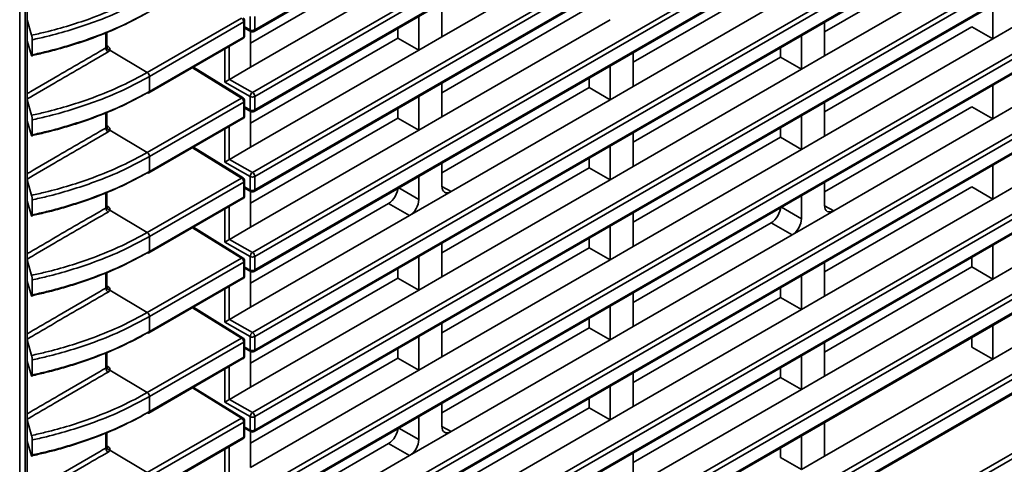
# Model space of a CAD drawing. Header units: millimetres. Extents: x 0 to 1118, y 0 to 864.
# Tile 17 of 250: x 195 to 213, y 144 to 152. Entities that reach past the tile are written whole.
import ezdxf

# ---------------------------------------------------------------- set-up
doc = ezdxf.new("R2010")
doc.units = ezdxf.units.MM

msp = doc.modelspace()

# ---------------------------------------------------------------- linework, layer by layer
at = {"color": 7, "linetype": 'Continuous', "lineweight": 35}
for p, q in [((199.099, 151.952), (287.277, 202.856)), ((199.112, 151.981), (287.29, 202.885)), ((199.068, 150.784), (287.246, 201.688)), ((287.29, 201.611), (199.112, 150.708)), ((199.099, 150.421), (287.277, 201.325)), ((199.112, 150.45), (287.29, 201.354)), ((199.068, 149.253), (287.246, 200.157)), ((287.29, 200.08), (199.112, 149.177)), ((199.112, 148.919), (287.29, 199.823)), ((199.099, 148.89), (287.277, 199.794)), ((199.068, 147.722), (287.246, 198.626)), ((287.29, 198.549), (199.112, 147.646)), ((199.099, 147.359), (287.277, 198.263)), ((199.112, 147.388), (287.29, 198.292)), ((199.068, 146.191), (287.246, 197.095)), ((287.29, 197.018), (199.112, 146.115)), ((199.099, 145.828), (287.277, 196.732)), ((199.112, 145.857), (287.29, 196.761)), ((199.068, 144.66), (287.246, 195.564)), ((287.29, 195.487), (199.112, 144.583)), ((199.099, 144.297), (287.277, 195.201)), ((199.112, 144.326), (287.29, 195.23)), ((199.068, 143.129), (287.246, 194.033)), ((287.29, 193.956), (199.112, 143.052)), ((199.099, 142.766), (287.277, 193.67)), ((199.112, 142.795), (287.29, 193.699)), ((199.068, 141.598), (287.246, 192.502)), ((287.29, 192.425), (199.112, 141.521)), ((199.099, 141.235), (287.277, 192.139)), ((199.112, 141.264), (287.29, 192.168)), ((199.068, 140.067), (287.246, 190.971)), ((287.29, 190.894), (199.112, 139.99)), ((199.099, 139.704), (287.277, 190.608)), ((199.112, 139.733), (287.29, 190.637)), ((199.068, 138.536), (287.246, 189.44)), ((287.29, 189.363), (199.112, 138.459)), ((199.099, 138.173), (287.277, 189.077)), ((199.112, 138.202), (287.29, 189.106)), ((197.057, 134.327), (288.492, 187.112)), ((288.534, 187.034), (197.1, 134.251)), ((194.617, 178.454), (194.617, 132.779)), ((194.723, 133.081), (194.723, 178.203)), ((194.757, 133.129), (194.757, 178.251)), ((202.736, 139.122), (239.711, 160.467)), ((239.754, 160.391), (202.78, 139.046)), ((202.767, 138.759), (239.742, 160.104)), ((202.78, 138.788), (239.754, 160.133)), ((202.693, 151.85), (205.91, 153.707)), ((212.829, 153.57), (210.011, 151.943)), ((210.011, 151.482), (213.228, 153.339)), ((201.674, 153.254), (199.033, 151.73)), ((199.033, 151.269), (202.074, 153.024)), ((208.993, 152.886), (206.352, 151.362)), ((206.352, 150.9), (209.392, 152.656)), ((202.693, 151.85), (202.693, 152.496)), ((205.51, 152.407), (202.693, 150.78)), ((213.228, 151.808), (213.228, 152.454)), ((194.757, 152.176), (194.845, 151.878)), ((197.057, 151.168), (198.858, 152.208)), ((199.024, 151.98), (199.024, 152.238)), ((199.112, 152.239), (199.112, 151.981)), ((202.251, 151.595), (202.251, 152.24)), ((202.693, 150.319), (205.91, 152.176)), ((198.901, 152.132), (197.1, 151.092)), ((198.901, 151.844), (198.901, 152.132)), ((198.92, 151.87), (198.92, 152.157)), ((198.92, 152.038), (199.024, 151.98)), ((198.92, 152.016), (199.038, 151.951)), ((201.851, 151.825), (201.851, 152.01)), ((210.011, 151.482), (210.011, 152.127)), ((212.829, 152.039), (210.011, 150.412)), ((213.228, 151.808), (212.829, 152.039)), ((213.67, 152.063), (213.228, 151.808)), ((194.856, 151.504), (194.856, 151.792)), ((196.264, 151.635), (196.264, 151.93)), ((196.283, 151.661), (196.283, 151.937)), ((197.087, 150.776), (198.888, 151.816)), ((197.1, 150.804), (198.901, 151.844)), ((199.033, 151.269), (199.033, 151.954)), ((201.851, 151.825), (199.033, 150.199)), ((202.251, 151.595), (201.851, 151.825)), ((202.693, 151.85), (202.251, 151.595)), ((209.569, 151.227), (209.569, 151.872)), ((210.011, 149.951), (213.228, 151.808)), ((194.845, 151.489), (194.757, 151.77)), ((196.283, 151.678), (196.309, 151.661)), ((198.539, 150.983), (198.539, 151.614)), ((198.626, 151.664), (198.626, 151.034)), ((209.17, 151.457), (209.17, 151.642)), ((196.342, 151.595), (197.057, 151.168)), ((199.033, 149.738), (202.251, 151.595)), ((206.352, 150.9), (206.352, 151.546)), ((209.17, 151.457), (206.352, 149.831)), ((209.569, 151.227), (209.17, 151.457)), ((210.011, 151.482), (209.569, 151.227)), ((198.858, 150.677), (197.92, 151.257)), ((198.89, 150.679), (197.939, 151.268)), ((198.627, 151.034), (199.033, 151.269)), ((205.91, 150.645), (205.91, 151.291)), ((206.352, 149.369), (209.569, 151.227)), ((197.1, 151.092), (197.1, 150.804)), ((205.51, 150.876), (205.51, 151.06)), ((199.024, 150.707), (198.539, 150.983)), ((198.627, 151.034), (199.068, 150.784)), ((202.693, 150.319), (202.693, 150.965)), ((205.51, 150.876), (202.693, 149.249)), ((205.91, 150.645), (205.51, 150.876)), ((206.352, 150.9), (205.91, 150.645)), ((213.228, 150.277), (213.228, 150.923)), ((197.057, 149.637), (198.858, 150.677)), ((199.024, 150.449), (199.024, 150.707)), ((199.112, 150.708), (199.112, 150.45)), ((202.251, 150.064), (202.251, 150.709)), ((194.757, 150.645), (194.845, 150.347)), ((198.901, 150.601), (197.1, 149.561)), ((198.901, 150.313), (198.901, 150.601)), ((198.92, 150.339), (198.92, 150.626)), ((198.92, 150.507), (199.024, 150.449)), ((198.92, 150.485), (199.038, 150.42)), ((201.851, 150.294), (201.851, 150.479)), ((202.869, 148.89), (205.91, 150.645)), ((210.011, 149.951), (210.011, 150.596)), ((212.829, 150.508), (210.011, 148.881)), ((213.228, 150.277), (212.829, 150.508)), ((213.67, 150.532), (213.228, 150.277)), ((196.264, 150.104), (196.264, 150.399)), ((196.283, 150.13), (196.283, 150.406)), ((197.087, 149.245), (198.888, 150.285)), ((197.1, 149.273), (198.901, 150.313)), ((199.033, 149.738), (199.033, 150.423)), ((201.851, 150.294), (199.033, 148.668)), ((202.251, 150.064), (201.851, 150.294)), ((202.693, 150.319), (202.251, 150.064)), ((209.569, 149.696), (209.569, 150.341)), ((194.845, 149.958), (194.757, 150.239)), ((194.856, 149.973), (194.856, 150.261)), ((196.283, 150.147), (196.309, 150.13)), ((198.626, 150.133), (198.626, 149.503)), ((209.17, 149.926), (209.17, 150.111)), ((210.188, 148.522), (213.228, 150.277)), ((196.342, 150.064), (197.057, 149.637)), ((198.539, 149.452), (198.539, 150.083)), ((199.033, 148.207), (202.251, 150.064)), ((206.352, 149.369), (206.352, 150.015)), ((209.17, 149.926), (206.352, 148.3)), ((209.569, 149.696), (209.17, 149.926)), ((210.011, 149.951), (209.569, 149.696)), ((198.858, 149.146), (197.92, 149.726)), ((198.89, 149.148), (197.939, 149.736)), ((198.627, 149.503), (199.033, 149.738)), ((205.91, 149.114), (205.91, 149.76)), ((197.1, 149.561), (197.1, 149.273)), ((205.51, 149.345), (205.51, 149.529)), ((206.352, 147.838), (209.569, 149.696)), ((199.024, 149.176), (198.539, 149.452)), ((198.627, 149.503), (199.068, 149.253)), ((202.693, 148.992), (202.693, 149.434)), ((205.51, 149.345), (202.693, 147.718)), ((205.91, 149.114), (205.51, 149.345)), ((206.352, 149.369), (205.91, 149.114)), ((213.228, 148.746), (213.228, 149.392)), ((199.024, 148.918), (199.024, 149.176)), ((199.112, 149.177), (199.112, 148.919)), ((202.251, 148.737), (202.251, 149.178)), ((194.757, 149.114), (194.845, 148.816)), ((197.057, 148.106), (198.858, 149.146)), ((198.901, 149.07), (197.1, 148.03)), ((198.901, 148.782), (198.901, 149.07)), ((198.92, 148.808), (198.92, 149.095)), ((198.92, 148.976), (199.024, 148.918)), ((202.693, 147.257), (205.91, 149.114)), ((202.693, 148.985), (202.869, 148.89)), ((210.011, 148.624), (210.011, 149.065)), ((212.829, 148.977), (210.011, 147.35)), ((213.228, 148.746), (212.829, 148.977)), ((213.67, 149.001), (213.228, 148.746)), ((196.264, 148.573), (196.264, 148.868)), ((196.283, 148.599), (196.283, 148.875)), ((197.1, 147.742), (198.901, 148.782)), ((198.92, 148.954), (199.038, 148.889)), ((199.033, 148.207), (199.033, 148.892)), ((201.868, 148.958), (202.251, 148.737)), ((202.869, 148.89), (202.074, 148.431)), ((209.569, 148.369), (209.569, 148.81)), ((194.845, 148.427), (194.757, 148.708)), ((194.856, 148.442), (194.856, 148.73)), ((196.283, 148.616), (196.309, 148.599)), ((197.087, 147.714), (198.888, 148.754)), ((198.626, 148.602), (198.626, 147.972)), ((201.674, 148.661), (199.033, 147.137)), ((202.074, 148.431), (201.674, 148.661)), ((209.187, 148.59), (209.569, 148.369)), ((210.011, 146.889), (213.228, 148.746)), ((210.011, 148.617), (210.188, 148.522)), ((196.342, 148.533), (197.057, 148.106)), ((198.539, 147.921), (198.539, 148.552)), ((199.033, 146.676), (202.074, 148.431)), ((206.352, 147.838), (206.352, 148.484)), ((210.188, 148.522), (209.392, 148.063)), ((205.91, 147.583), (205.91, 148.229)), ((208.993, 148.293), (206.352, 146.769)), ((209.392, 148.063), (208.993, 148.293)), ((197.1, 148.03), (197.1, 147.742)), ((198.858, 147.615), (197.92, 148.195)), ((198.89, 147.617), (197.939, 148.205)), ((198.627, 147.972), (199.033, 148.207)), ((206.352, 146.307), (209.392, 148.063)), ((199.024, 147.645), (198.539, 147.921)), ((198.627, 147.972), (199.068, 147.722)), ((202.693, 147.257), (202.693, 147.903)), ((205.51, 147.814), (205.51, 147.998)), ((206.352, 147.838), (205.91, 147.583)), ((213.228, 147.215), (213.228, 147.861)), ((199.112, 147.646), (199.112, 147.388)), ((202.251, 147.002), (202.251, 147.647)), ((205.51, 147.814), (202.693, 146.187)), ((205.91, 147.583), (205.51, 147.814)), ((194.757, 147.583), (194.845, 147.285)), ((197.057, 146.575), (198.858, 147.615)), ((198.901, 147.539), (197.1, 146.499)), ((198.901, 147.251), (198.901, 147.539)), ((198.92, 147.277), (198.92, 147.564)), ((199.024, 147.387), (199.024, 147.645)), ((202.693, 145.726), (205.91, 147.583)), ((210.011, 146.889), (210.011, 147.534)), ((212.829, 147.446), (212.829, 147.63)), ((213.67, 147.47), (213.228, 147.215)), ((196.264, 147.042), (196.264, 147.337)), ((196.283, 147.068), (196.283, 147.344)), ((198.92, 147.445), (199.024, 147.387)), ((198.92, 147.423), (199.038, 147.358)), ((199.033, 146.676), (199.033, 147.361)), ((201.851, 147.232), (201.851, 147.417)), ((209.569, 146.634), (209.569, 147.279)), ((212.829, 147.446), (210.011, 145.819)), ((213.228, 147.215), (212.829, 147.446)), ((194.845, 146.896), (194.757, 147.177)), ((194.856, 146.911), (194.856, 147.199)), ((196.283, 147.085), (196.309, 147.068)), ((197.087, 146.183), (198.888, 147.223)), ((197.1, 146.211), (198.901, 147.251)), ((201.851, 147.232), (199.033, 145.606)), ((202.251, 147.002), (201.851, 147.232)), ((202.693, 147.257), (202.251, 147.002)), ((210.011, 145.358), (213.228, 147.215)), ((196.342, 147.002), (197.057, 146.575)), ((198.539, 146.39), (198.539, 147.021)), ((198.626, 147.071), (198.626, 146.441)), ((199.033, 145.144), (202.251, 147.002)), ((206.352, 146.307), (206.352, 146.953)), ((209.17, 146.864), (209.17, 147.049)), ((209.17, 146.864), (206.352, 145.238)), ((209.569, 146.634), (209.17, 146.864)), ((210.011, 146.889), (209.569, 146.634)), ((198.858, 146.084), (197.92, 146.664)), ((198.89, 146.086), (197.939, 146.674)), ((198.627, 146.441), (199.033, 146.676)), ((205.91, 146.052), (205.91, 146.698)), ((206.352, 144.776), (209.569, 146.634)), ((197.1, 146.499), (197.1, 146.211)), ((199.024, 146.114), (198.539, 146.39)), ((198.627, 146.441), (199.068, 146.191)), ((202.693, 145.726), (202.693, 146.372)), ((205.51, 146.283), (205.51, 146.467)), ((213.228, 146.33), (213.228, 145.684)), ((205.51, 146.283), (202.693, 144.656)), ((205.91, 146.052), (205.51, 146.283)), ((206.352, 146.307), (205.91, 146.052)), ((194.757, 146.052), (194.845, 145.754)), ((197.057, 145.044), (198.858, 146.084)), ((198.901, 146.008), (197.1, 144.968)), ((198.901, 145.72), (198.901, 146.008)), ((198.92, 145.746), (198.92, 146.033)), ((199.024, 145.856), (199.024, 146.114)), ((199.112, 146.115), (199.112, 145.857)), ((202.251, 145.471), (202.251, 146.116)), ((202.869, 144.297), (205.91, 146.052)), ((210.011, 145.358), (210.011, 146.003)), ((212.829, 146.099), (212.829, 145.915)), ((196.264, 145.511), (196.264, 145.806)), ((196.283, 145.537), (196.283, 145.813)), ((198.92, 145.914), (199.024, 145.856)), ((198.92, 145.892), (199.038, 145.827)), ((199.033, 145.144), (199.033, 145.83)), ((201.851, 145.701), (201.851, 145.886)), ((212.829, 145.915), (213.228, 145.684)), ((213.228, 145.684), (213.67, 145.939)), ((194.845, 145.365), (194.757, 145.646)), ((194.856, 145.38), (194.856, 145.668)), ((197.087, 144.652), (198.888, 145.692)), ((197.1, 144.68), (198.901, 145.72)), ((201.851, 145.701), (199.033, 144.075)), ((202.251, 145.471), (201.851, 145.701)), ((202.693, 145.726), (202.251, 145.471)), ((209.569, 145.103), (209.569, 145.748)), ((210.011, 143.827), (213.228, 145.684)), ((196.283, 145.554), (196.309, 145.537)), ((196.342, 145.471), (197.057, 145.044)), ((198.539, 144.859), (198.539, 145.49)), ((198.626, 145.54), (198.626, 144.91)), ((199.033, 143.613), (202.251, 145.471)), ((206.352, 144.776), (206.352, 145.422)), ((209.17, 145.333), (209.17, 145.518)), ((209.17, 145.333), (206.352, 143.707)), ((209.569, 145.103), (209.17, 145.333)), ((210.011, 145.358), (209.569, 145.103)), ((198.858, 144.553), (197.92, 145.133)), ((198.89, 144.555), (197.939, 145.143)), ((198.627, 144.91), (199.033, 145.144)), ((205.91, 144.521), (205.91, 145.167)), ((206.352, 143.245), (209.569, 145.103)), ((197.1, 144.968), (197.1, 144.68)), ((199.024, 144.583), (198.539, 144.859)), ((198.627, 144.91), (199.068, 144.66)), ((202.693, 144.399), (202.693, 144.841)), ((205.51, 144.752), (205.51, 144.936)), ((205.51, 144.752), (202.693, 143.125)), ((205.91, 144.521), (205.51, 144.752)), ((206.352, 144.776), (205.91, 144.521)), ((194.757, 144.521), (194.845, 144.223)), ((197.057, 143.513), (198.858, 144.553)), ((198.901, 144.477), (197.1, 143.437)), ((198.901, 144.189), (198.901, 144.477)), ((198.92, 144.215), (198.92, 144.502)), ((199.024, 144.325), (199.024, 144.583)), ((199.112, 144.583), (199.112, 144.326)), ((202.251, 144.144), (202.251, 144.585)), ((202.693, 142.664), (205.91, 144.521)), ((210.011, 143.827), (210.011, 144.472)), ((196.264, 143.98), (196.264, 144.275)), ((196.283, 144.006), (196.283, 144.282)), ((198.92, 144.383), (199.024, 144.325)), ((198.92, 144.361), (199.038, 144.296)), ((199.033, 143.613), (199.033, 144.299)), ((201.868, 144.365), (202.251, 144.144)), ((202.869, 144.297), (202.074, 143.838)), ((202.693, 144.392), (202.869, 144.297)), ((194.845, 143.834), (194.757, 144.115)), ((194.856, 143.849), (194.856, 144.137)), ((197.087, 143.121), (198.888, 144.161)), ((197.1, 143.149), (198.901, 144.189)), ((201.674, 144.068), (199.033, 142.544)), ((202.074, 143.838), (201.674, 144.068)), ((209.569, 144.217), (209.569, 143.572)), ((196.283, 144.023), (196.309, 144.006)), ((196.342, 143.94), (197.057, 143.513)), ((198.539, 143.328), (198.539, 143.959)), ((198.626, 144.009), (198.626, 143.379)), ((206.352, 143.245), (206.352, 143.891)), ((209.17, 143.987), (209.17, 143.802)), ((199.033, 142.082), (202.074, 143.838)), ((209.17, 143.802), (209.569, 143.572)), ((209.569, 143.572), (210.011, 143.827))]:
    msp.add_line(p, q, dxfattribs=at)
for centre, radius, start, end in [((198.805, 152.127), 0.0963, 2.6523, 56.7703), ((198.857, 152.157), 0.0625, 0, 58.2709), ((198.89, 152.159), 0.03, 292.8092, 355.8707), ((199.068, 152.066), 0.0963, 243.2338, 297.3435), ((199.055, 151.977), 0.0309, 173.936, 235.8622), ((199.082, 151.977), 0.03, 304.0912, 7.221), ((198.857, 151.87), 0.0625, 299.9973, 0), ((198.871, 151.841), 0.0309, 305.0752, 6.237), ((198.89, 151.872), 0.03, 292.8092, 355.8707), ((199.068, 152.006), 0.0625, 241.296, 299.9973), ((196.361, 151.639), 0.0963, 182.6636, 236.7718), ((196.346, 151.661), 0.0654, 186.4927, 265.9889), ((196.29, 151.69), 0.0347, 257.7179, 303.545), ((197.004, 151.088), 0.0963, 2.6523, 56.7703), ((197.074, 150.804), 0.0309, 235.3959, 294.6398), ((197.069, 150.801), 0.0309, 305.0752, 6.237), ((198.876, 150.652), 0.0305, 62.6741, 126.5108), ((198.805, 150.596), 0.0963, 2.6523, 56.7703), ((198.857, 150.626), 0.0625, 0, 58.2709), ((199.123, 150.702), 0.0983, 123.5804, 177.0007), ((199.068, 150.793), 0.0963, 243.2338, 297.3435), ((199.016, 150.703), 0.0962, 2.6294, 57.0819), ((198.89, 150.628), 0.03, 292.8092, 355.8707), ((198.857, 150.339), 0.0625, 299.9973, 0), ((198.871, 150.31), 0.0309, 305.0752, 6.237), ((198.89, 150.341), 0.03, 292.8092, 355.8707), ((199.068, 150.535), 0.0963, 243.2338, 297.3435), ((199.055, 150.446), 0.0309, 173.936, 235.8622), ((199.068, 150.475), 0.0625, 241.296, 299.9973), ((199.082, 150.446), 0.03, 304.0912, 7.221), ((196.361, 150.108), 0.0963, 182.6636, 236.7718), ((196.346, 150.13), 0.0654, 186.4927, 265.9889), ((196.29, 150.159), 0.0347, 257.7179, 303.545), ((197.004, 149.557), 0.0963, 2.6523, 56.7703), ((197.074, 149.273), 0.0309, 235.3959, 294.6398), ((197.069, 149.27), 0.0309, 305.0752, 6.237), ((198.876, 149.121), 0.0305, 62.6741, 126.5108), ((199.123, 149.171), 0.0983, 123.5804, 177.0007), ((199.068, 149.262), 0.0963, 243.2338, 297.3435), ((199.016, 149.172), 0.0962, 2.6294, 57.0819), ((198.805, 149.065), 0.0963, 2.6523, 56.7703), ((198.857, 149.095), 0.0625, 0, 58.2709), ((198.89, 149.097), 0.03, 292.8092, 355.8707), ((198.857, 148.808), 0.0625, 299.9973, 0), ((198.871, 148.779), 0.0309, 305.0752, 6.237), ((198.89, 148.81), 0.03, 292.8092, 355.8707), ((199.068, 149.004), 0.0963, 243.2338, 297.3435), ((199.055, 148.915), 0.0309, 173.936, 235.8622), ((199.068, 148.944), 0.0625, 241.296, 299.9973), ((199.082, 148.915), 0.03, 304.0912, 7.221), ((196.346, 148.599), 0.0654, 186.4927, 265.9889), ((196.29, 148.628), 0.0347, 257.7179, 303.545), ((196.361, 148.577), 0.0963, 182.6636, 236.7718), ((197.004, 148.026), 0.0963, 2.6523, 56.7703), ((197.074, 147.742), 0.0309, 235.3959, 294.6398), ((197.069, 147.739), 0.0309, 305.0752, 6.237), ((199.123, 147.64), 0.0983, 123.5804, 177.0007), ((199.068, 147.731), 0.0963, 243.2338, 297.3435), ((199.016, 147.641), 0.0962, 2.6294, 57.0819), ((198.876, 147.59), 0.0305, 62.6741, 126.5108), ((198.805, 147.534), 0.0963, 2.6523, 56.7703), ((198.857, 147.564), 0.0625, 0, 58.2709), ((198.89, 147.566), 0.03, 292.8092, 355.8707), ((198.857, 147.277), 0.0625, 299.9973, 0), ((198.89, 147.279), 0.03, 292.8092, 355.8707), ((199.068, 147.473), 0.0963, 243.2338, 297.3435), ((199.055, 147.384), 0.0309, 173.936, 235.8622), ((199.068, 147.413), 0.0625, 241.296, 299.9973), ((199.082, 147.384), 0.03, 304.0912, 7.221), ((198.871, 147.248), 0.0309, 305.0752, 6.237), ((196.361, 147.046), 0.0963, 182.6636, 236.7718), ((196.346, 147.067), 0.0654, 186.4927, 265.9889), ((196.29, 147.097), 0.0347, 257.7179, 303.545), ((197.004, 146.495), 0.0963, 2.6523, 56.7703), ((197.074, 146.211), 0.0309, 235.3959, 294.6398), ((197.069, 146.208), 0.0309, 305.0752, 6.237), ((199.123, 146.109), 0.0983, 123.5804, 177.0007), ((199.016, 146.11), 0.0962, 2.6294, 57.0819), ((198.876, 146.059), 0.0305, 62.6741, 126.5108), ((198.805, 146.003), 0.0963, 2.6523, 56.7703), ((198.857, 146.033), 0.0625, 0, 58.2709), ((198.89, 146.035), 0.03, 292.8092, 355.8707), ((199.068, 146.2), 0.0963, 243.2338, 297.3435), ((199.068, 145.942), 0.0963, 243.2338, 297.3435), ((199.055, 145.853), 0.0309, 173.936, 235.8622), ((199.068, 145.882), 0.0625, 241.296, 299.9973), ((199.082, 145.853), 0.03, 304.0912, 7.221), ((198.857, 145.746), 0.0625, 299.9973, 0), ((198.871, 145.717), 0.0309, 305.0752, 6.237), ((198.89, 145.748), 0.03, 292.8092, 355.8707), ((196.361, 145.515), 0.0963, 182.6636, 236.7718), ((196.346, 145.536), 0.0654, 186.4927, 265.9889), ((196.29, 145.566), 0.0347, 257.7179, 303.545), ((197.004, 144.964), 0.0963, 2.6523, 56.7703), ((197.074, 144.68), 0.0309, 235.3959, 294.6398), ((197.069, 144.677), 0.0309, 305.0752, 6.237), ((199.123, 144.578), 0.0983, 123.5804, 177.0007), ((199.016, 144.579), 0.0962, 2.6294, 57.0819), ((198.876, 144.528), 0.0305, 62.6741, 126.5108), ((198.805, 144.472), 0.0963, 2.6523, 56.7703), ((198.857, 144.502), 0.0625, 0, 58.2709), ((198.89, 144.504), 0.03, 292.8092, 355.8707), ((199.068, 144.669), 0.0963, 243.2338, 297.3435), ((199.068, 144.411), 0.0963, 243.2338, 297.3435), ((199.055, 144.322), 0.0309, 173.936, 235.8622), ((199.068, 144.351), 0.0625, 241.296, 299.9973), ((199.082, 144.322), 0.03, 304.0912, 7.221), ((198.857, 144.215), 0.0625, 299.9973, 0), ((198.871, 144.186), 0.0309, 305.0752, 6.237), ((198.89, 144.217), 0.03, 292.8092, 355.8707), ((196.361, 143.984), 0.0963, 182.6636, 236.7718), ((196.346, 144.005), 0.0654, 186.4927, 265.9889), ((196.29, 144.035), 0.0347, 257.7179, 303.545)]:
    msp.add_arc(centre, radius, start, end, dxfattribs=at)
for centre, major_axis, ratio, start_param, end_param in [((196.22, 151.662), (0.0625, -0.002), 0.597067, 6.09831, 6.301891), ((196.219, 151.611), (0.125, -0.002), 0.587275, 6.088639, 7.060165), ((198.582, 151.009), (0.0625, 0.0364), 0.0112, 3.937921, 5.491264), ((198.627, 150.983), (0.0313, 0.0541), 0.577469, 0.785507, 0.802808), ((196.22, 150.131), (0.0625, -0.002), 0.597067, 6.09831, 6.301891), ((196.219, 150.08), (0.125, -0.002), 0.587275, 6.088639, 7.060165), ((198.582, 149.478), (0.0625, 0.0364), 0.0112, 3.937921, 5.491264), ((198.627, 149.452), (0.0313, 0.0541), 0.577469, 0.785507, 0.802808), ((201.674, 148.866), (0.125, 0.217), 0.577557, 3.927062, 5.497554), ((202.869, 149.094), (0.125, 0.217), 0.577206, 2.356266, 3.926757), ((196.22, 148.6), (0.0625, -0.002), 0.597067, 6.09831, 6.301891), ((196.219, 148.549), (0.125, -0.002), 0.587275, 6.088639, 7.060165), ((202.074, 148.635), (0.125, 0.217), 0.577557, 3.927062, 5.497554), ((208.993, 148.497), (0.125, 0.217), 0.577557, 3.927062, 5.497554), ((210.188, 148.726), (0.125, 0.217), 0.577206, 2.356266, 3.926757), ((209.392, 148.267), (0.125, 0.217), 0.577557, 3.927062, 5.497554), ((198.582, 147.947), (0.0625, 0.0364), 0.0112, 3.937921, 5.491264), ((198.627, 147.921), (0.0313, 0.0541), 0.577469, 0.785507, 0.802808), ((196.22, 147.069), (0.0625, -0.002), 0.597067, 6.09831, 6.301891), ((196.219, 147.018), (0.125, -0.002), 0.587275, 6.088639, 7.060165), ((198.582, 146.416), (0.0625, 0.0364), 0.0112, 3.937921, 5.491264), ((198.627, 146.39), (0.0313, 0.0541), 0.577469, 0.785507, 0.802808), ((196.22, 145.538), (0.0625, -0.002), 0.597067, 6.09831, 6.301891), ((196.219, 145.487), (0.125, -0.002), 0.587275, 6.088639, 7.060165), ((198.582, 144.885), (0.0625, 0.0364), 0.0112, 3.937921, 5.491264), ((198.627, 144.859), (0.0313, 0.0541), 0.577469, 0.785507, 0.802808), ((201.674, 144.273), (0.125, 0.217), 0.577557, 3.927062, 5.497554), ((202.869, 144.501), (0.125, 0.217), 0.577206, 2.356266, 3.926757), ((202.074, 144.042), (0.125, 0.217), 0.577557, 3.927062, 5.497554), ((196.22, 144.007), (0.0625, -0.002), 0.597067, 6.09831, 6.301891), ((196.219, 143.956), (0.125, -0.002), 0.587275, 6.088639, 7.060165)]:
    msp.add_ellipse(centre, major_axis=major_axis, ratio=ratio, start_param=start_param, end_param=end_param, dxfattribs=at)
for points, knots in [([(194.845, 151.878), (194.932, 151.898), (195.338, 151.989), (195.927, 152.171), (196.569, 152.437), (196.902, 152.61), (197.057, 152.699), (197.057, 152.699)], [0, 0, 0, 0, 0.105605, 0.493824, 0.752098, 0.999994, 1, 1, 1, 1]), ([(197.1, 152.623), (196.939, 152.536), (196.61, 152.357), (195.959, 152.09), (195.361, 151.905), (194.948, 151.812), (194.856, 151.792)], [0, 0, 0, 0, 0.246858, 0.504044, 0.890625, 1, 1, 1, 1]), ([(197.057, 152.31), (197.057, 152.31), (196.902, 152.22), (196.569, 152.047), (195.927, 151.781), (195.338, 151.6), (194.932, 151.508), (194.845, 151.489)], [0, 0, 0, 0, 0.000006, 0.247902, 0.506176, 0.894395, 1, 1, 1, 1]), ([(194.856, 151.504), (194.948, 151.525), (195.361, 151.617), (195.959, 151.802), (196.61, 152.069), (196.939, 152.248), (197.1, 152.335)], [0, 0, 0, 0, 0.1093754, 0.4959565, 0.7531419, 1, 1, 1, 1]), ([(194.856, 151.792), (194.856, 151.798), (194.856, 151.81), (194.854, 151.831), (194.851, 151.852), (194.848, 151.868), (194.846, 151.876), (194.845, 151.878)], [0, 0, 0, 0, 0.212908, 0.425763, 0.640154, 0.857879, 1, 1, 1, 1]), ([(194.757, 150.759), (194.777, 150.77), (194.958, 150.876), (195.299, 151.075), (195.782, 151.356), (196.103, 151.542), (196.264, 151.635)], [0, 0, 0, 0, 0.039439, 0.359626, 0.679813, 1, 1, 1, 1]), ([(196.264, 151.635), (196.268, 151.637), (196.276, 151.642), (196.279, 151.649), (196.281, 151.653)], [0, 0, 0, 0, 0.420744, 1, 1, 1, 1]), ([(196.284, 151.654), (196.284, 151.654), (196.285, 151.653), (196.282, 151.658), (196.283, 151.661), (196.283, 151.661)], [0, 0, 0, 0, 0.245929, 0.96228, 1, 1, 1, 1]), ([(196.308, 151.559), (196.147, 151.466), (195.825, 151.28), (195.343, 150.999), (194.987, 150.792), (194.791, 150.677), (194.757, 150.657)], [0, 0, 0, 0, 0.311165, 0.622328, 0.933486, 1, 1, 1, 1]), ([(194.845, 151.489), (194.847, 151.485), (194.849, 151.478), (194.852, 151.477), (194.855, 151.482), (194.856, 151.493), (194.856, 151.501), (194.856, 151.504)], [0, 0, 0, 0, 0.2218687, 0.4438015, 0.6638722, 0.8804035, 1, 1, 1, 1]), ([(196.342, 151.595), (196.342, 151.595), (196.339, 151.587), (196.33, 151.574), (196.314, 151.563), (196.308, 151.559)], [0, 0, 0, 0, 0.000207, 0.579247, 1, 1, 1, 1]), ([(194.845, 150.347), (194.932, 150.367), (195.338, 150.458), (195.927, 150.64), (196.569, 150.906), (196.902, 151.079), (197.057, 151.168), (197.057, 151.168)], [0, 0, 0, 0, 0.105605, 0.493824, 0.752098, 0.999994, 1, 1, 1, 1]), ([(197.1, 151.092), (196.939, 151.005), (196.61, 150.826), (195.959, 150.559), (195.361, 150.374), (194.948, 150.281), (194.856, 150.261)], [0, 0, 0, 0, 0.246858, 0.504044, 0.890625, 1, 1, 1, 1]), ([(197.057, 150.779), (197.057, 150.779), (196.902, 150.689), (196.569, 150.516), (195.927, 150.25), (195.338, 150.069), (194.932, 149.977), (194.845, 149.958)], [0, 0, 0, 0, 0.000006, 0.247902, 0.506176, 0.894395, 1, 1, 1, 1]), ([(194.856, 149.973), (194.948, 149.994), (195.361, 150.086), (195.959, 150.271), (196.61, 150.538), (196.939, 150.717), (197.1, 150.804)], [0, 0, 0, 0, 0.1093754, 0.4959565, 0.7531419, 1, 1, 1, 1]), ([(194.856, 150.261), (194.856, 150.267), (194.856, 150.279), (194.854, 150.3), (194.851, 150.321), (194.848, 150.337), (194.846, 150.344), (194.845, 150.347)], [0, 0, 0, 0, 0.212908, 0.425763, 0.640154, 0.857879, 1, 1, 1, 1]), ([(194.757, 149.228), (194.777, 149.239), (194.958, 149.345), (195.299, 149.544), (195.782, 149.825), (196.103, 150.011), (196.264, 150.104)], [0, 0, 0, 0, 0.039439, 0.359626, 0.679813, 1, 1, 1, 1]), ([(196.264, 150.104), (196.268, 150.106), (196.276, 150.111), (196.279, 150.118), (196.281, 150.122)], [0, 0, 0, 0, 0.420744, 1, 1, 1, 1]), ([(196.284, 150.123), (196.284, 150.123), (196.285, 150.122), (196.282, 150.127), (196.283, 150.129), (196.283, 150.13)], [0, 0, 0, 0, 0.245929, 0.96228, 1, 1, 1, 1]), ([(196.308, 150.028), (196.147, 149.935), (195.825, 149.749), (195.343, 149.468), (194.987, 149.261), (194.791, 149.146), (194.757, 149.126)], [0, 0, 0, 0, 0.311165, 0.622328, 0.933486, 1, 1, 1, 1]), ([(194.845, 149.958), (194.847, 149.954), (194.849, 149.947), (194.852, 149.946), (194.855, 149.951), (194.856, 149.962), (194.856, 149.97), (194.856, 149.973)], [0, 0, 0, 0, 0.221869, 0.443802, 0.663872, 0.880404, 1, 1, 1, 1]), ([(196.342, 150.064), (196.342, 150.064), (196.339, 150.056), (196.33, 150.043), (196.314, 150.032), (196.308, 150.028)], [0, 0, 0, 0, 0.000207, 0.579247, 1, 1, 1, 1]), ([(194.845, 148.816), (194.932, 148.836), (195.338, 148.927), (195.927, 149.109), (196.569, 149.375), (196.902, 149.548), (197.057, 149.637), (197.057, 149.637)], [0, 0, 0, 0, 0.105605, 0.493824, 0.752098, 0.999994, 1, 1, 1, 1]), ([(197.1, 149.561), (196.939, 149.474), (196.61, 149.295), (195.959, 149.028), (195.361, 148.843), (194.948, 148.75), (194.856, 148.73)], [0, 0, 0, 0, 0.2468581, 0.5040435, 0.8906246, 1, 1, 1, 1]), ([(197.057, 149.247), (197.057, 149.247), (196.902, 149.158), (196.569, 148.985), (195.927, 148.719), (195.338, 148.538), (194.932, 148.446), (194.845, 148.427)], [0, 0, 0, 0, 0.0000057, 0.2479024, 0.5061761, 0.8943954, 1, 1, 1, 1]), ([(194.856, 148.442), (194.948, 148.463), (195.361, 148.555), (195.959, 148.74), (196.61, 149.007), (196.939, 149.186), (197.1, 149.273)], [0, 0, 0, 0, 0.1093754, 0.4959565, 0.7531419, 1, 1, 1, 1]), ([(194.856, 148.73), (194.856, 148.736), (194.856, 148.748), (194.854, 148.769), (194.851, 148.79), (194.848, 148.806), (194.846, 148.813), (194.845, 148.816)], [0, 0, 0, 0, 0.2129082, 0.425763, 0.6401537, 0.8578794, 1, 1, 1, 1]), ([(196.264, 148.573), (196.268, 148.575), (196.276, 148.58), (196.279, 148.587), (196.281, 148.591)], [0, 0, 0, 0, 0.4207443, 1, 1, 1, 1]), ([(196.284, 148.592), (196.284, 148.592), (196.285, 148.591), (196.282, 148.596), (196.283, 148.598), (196.283, 148.599)], [0, 0, 0, 0, 0.245929, 0.96228, 1, 1, 1, 1]), ([(194.757, 147.697), (194.777, 147.708), (194.958, 147.814), (195.299, 148.013), (195.782, 148.294), (196.103, 148.48), (196.264, 148.573)], [0, 0, 0, 0, 0.039439, 0.359626, 0.679813, 1, 1, 1, 1]), ([(196.308, 148.497), (196.147, 148.404), (195.825, 148.218), (195.343, 147.937), (194.987, 147.73), (194.791, 147.615), (194.757, 147.595)], [0, 0, 0, 0, 0.3111649, 0.6223275, 0.9334855, 1, 1, 1, 1]), ([(194.845, 148.427), (194.847, 148.423), (194.849, 148.416), (194.852, 148.415), (194.855, 148.42), (194.856, 148.431), (194.856, 148.439), (194.856, 148.442)], [0, 0, 0, 0, 0.221869, 0.443802, 0.663872, 0.880404, 1, 1, 1, 1]), ([(196.342, 148.533), (196.342, 148.533), (196.339, 148.525), (196.33, 148.512), (196.314, 148.501), (196.308, 148.497)], [0, 0, 0, 0, 0.000207, 0.579247, 1, 1, 1, 1]), ([(194.845, 147.285), (194.932, 147.305), (195.338, 147.396), (195.927, 147.578), (196.569, 147.844), (196.902, 148.017), (197.057, 148.106), (197.057, 148.106)], [0, 0, 0, 0, 0.1056046, 0.4938239, 0.7520976, 0.9999943, 1, 1, 1, 1]), ([(197.1, 148.03), (196.939, 147.943), (196.61, 147.764), (195.959, 147.497), (195.361, 147.312), (194.948, 147.219), (194.856, 147.199)], [0, 0, 0, 0, 0.2468581, 0.5040435, 0.8906246, 1, 1, 1, 1]), ([(197.057, 147.716), (197.057, 147.716), (196.902, 147.627), (196.569, 147.454), (195.927, 147.188), (195.338, 147.007), (194.932, 146.915), (194.845, 146.896)], [0, 0, 0, 0, 0.000006, 0.247902, 0.506176, 0.894395, 1, 1, 1, 1]), ([(194.856, 146.911), (194.948, 146.932), (195.361, 147.024), (195.959, 147.209), (196.61, 147.476), (196.939, 147.655), (197.1, 147.742)], [0, 0, 0, 0, 0.109375, 0.495956, 0.753142, 1, 1, 1, 1]), ([(194.856, 147.199), (194.856, 147.205), (194.856, 147.217), (194.854, 147.238), (194.851, 147.259), (194.848, 147.275), (194.846, 147.282), (194.845, 147.285)], [0, 0, 0, 0, 0.2129082, 0.425763, 0.6401537, 0.8578794, 1, 1, 1, 1]), ([(194.757, 146.166), (194.777, 146.177), (194.958, 146.283), (195.299, 146.482), (195.782, 146.763), (196.103, 146.949), (196.264, 147.042)], [0, 0, 0, 0, 0.039439, 0.359626, 0.679813, 1, 1, 1, 1]), ([(196.308, 146.965), (196.147, 146.872), (195.825, 146.687), (195.343, 146.406), (194.987, 146.199), (194.791, 146.084), (194.757, 146.064)], [0, 0, 0, 0, 0.311165, 0.622328, 0.933486, 1, 1, 1, 1]), ([(194.845, 146.896), (194.847, 146.892), (194.849, 146.885), (194.852, 146.884), (194.855, 146.889), (194.856, 146.9), (194.856, 146.908), (194.856, 146.911)], [0, 0, 0, 0, 0.221869, 0.443802, 0.663872, 0.880404, 1, 1, 1, 1]), ([(196.264, 147.042), (196.268, 147.044), (196.276, 147.049), (196.279, 147.056), (196.281, 147.06)], [0, 0, 0, 0, 0.420744, 1, 1, 1, 1]), ([(196.284, 147.061), (196.284, 147.061), (196.285, 147.06), (196.282, 147.065), (196.283, 147.067), (196.283, 147.068)], [0, 0, 0, 0, 0.245929, 0.96228, 1, 1, 1, 1]), ([(196.342, 147.002), (196.342, 147.002), (196.339, 146.994), (196.33, 146.981), (196.314, 146.97), (196.308, 146.965)], [0, 0, 0, 0, 0.000207, 0.579247, 1, 1, 1, 1]), ([(194.845, 145.754), (194.932, 145.774), (195.338, 145.865), (195.927, 146.047), (196.569, 146.313), (196.902, 146.486), (197.057, 146.575), (197.057, 146.575)], [0, 0, 0, 0, 0.105605, 0.493824, 0.752098, 0.999994, 1, 1, 1, 1]), ([(197.1, 146.499), (196.939, 146.412), (196.61, 146.233), (195.959, 145.966), (195.361, 145.781), (194.948, 145.688), (194.856, 145.668)], [0, 0, 0, 0, 0.246858, 0.504044, 0.890625, 1, 1, 1, 1]), ([(197.057, 146.185), (197.057, 146.185), (196.902, 146.096), (196.569, 145.923), (195.927, 145.657), (195.338, 145.476), (194.932, 145.384), (194.845, 145.365)], [0, 0, 0, 0, 0.000006, 0.247902, 0.506176, 0.894395, 1, 1, 1, 1]), ([(194.856, 145.38), (194.948, 145.401), (195.361, 145.493), (195.959, 145.678), (196.61, 145.945), (196.939, 146.124), (197.1, 146.211)], [0, 0, 0, 0, 0.1093754, 0.4959565, 0.7531419, 1, 1, 1, 1]), ([(194.856, 145.668), (194.856, 145.674), (194.856, 145.686), (194.854, 145.707), (194.851, 145.728), (194.848, 145.744), (194.846, 145.751), (194.845, 145.754)], [0, 0, 0, 0, 0.212908, 0.425763, 0.640154, 0.857879, 1, 1, 1, 1]), ([(194.757, 144.635), (194.777, 144.646), (194.958, 144.752), (195.299, 144.951), (195.782, 145.232), (196.103, 145.418), (196.264, 145.511)], [0, 0, 0, 0, 0.039439, 0.359626, 0.679813, 1, 1, 1, 1]), ([(196.308, 145.434), (196.147, 145.341), (195.825, 145.155), (195.343, 144.875), (194.987, 144.667), (194.791, 144.553), (194.757, 144.533)], [0, 0, 0, 0, 0.311165, 0.622328, 0.933486, 1, 1, 1, 1]), ([(196.264, 145.511), (196.268, 145.513), (196.276, 145.518), (196.279, 145.525), (196.281, 145.529)], [0, 0, 0, 0, 0.420744, 1, 1, 1, 1]), ([(196.284, 145.53), (196.284, 145.53), (196.285, 145.529), (196.282, 145.534), (196.283, 145.536), (196.283, 145.537)], [0, 0, 0, 0, 0.245929, 0.96228, 1, 1, 1, 1]), ([(196.342, 145.471), (196.342, 145.471), (196.339, 145.463), (196.33, 145.45), (196.314, 145.439), (196.308, 145.434)], [0, 0, 0, 0, 0.000207, 0.579247, 1, 1, 1, 1]), ([(194.845, 145.365), (194.847, 145.361), (194.849, 145.354), (194.852, 145.353), (194.855, 145.358), (194.856, 145.369), (194.856, 145.377), (194.856, 145.38)], [0, 0, 0, 0, 0.2218687, 0.4438015, 0.6638722, 0.8804035, 1, 1, 1, 1]), ([(194.845, 144.223), (194.932, 144.243), (195.338, 144.334), (195.927, 144.516), (196.569, 144.782), (196.902, 144.955), (197.057, 145.044), (197.057, 145.044)], [0, 0, 0, 0, 0.105605, 0.493824, 0.752098, 0.999994, 1, 1, 1, 1]), ([(197.1, 144.968), (196.939, 144.881), (196.61, 144.702), (195.959, 144.435), (195.361, 144.25), (194.948, 144.157), (194.856, 144.137)], [0, 0, 0, 0, 0.246858, 0.504044, 0.890625, 1, 1, 1, 1]), ([(197.057, 144.654), (197.057, 144.654), (196.902, 144.565), (196.569, 144.392), (195.927, 144.126), (195.338, 143.944), (194.932, 143.853), (194.845, 143.834)], [0, 0, 0, 0, 0.000006, 0.247902, 0.506176, 0.894395, 1, 1, 1, 1]), ([(194.856, 143.849), (194.948, 143.87), (195.361, 143.962), (195.959, 144.147), (196.61, 144.414), (196.939, 144.593), (197.1, 144.68)], [0, 0, 0, 0, 0.109375, 0.495956, 0.753142, 1, 1, 1, 1]), ([(194.856, 144.137), (194.856, 144.143), (194.856, 144.155), (194.854, 144.176), (194.851, 144.197), (194.848, 144.213), (194.846, 144.22), (194.845, 144.223)], [0, 0, 0, 0, 0.212908, 0.425763, 0.640154, 0.857879, 1, 1, 1, 1]), ([(194.757, 143.104), (194.777, 143.115), (194.958, 143.221), (195.299, 143.42), (195.782, 143.701), (196.103, 143.887), (196.264, 143.98)], [0, 0, 0, 0, 0.039439, 0.359626, 0.679813, 1, 1, 1, 1]), ([(196.308, 143.903), (196.147, 143.81), (195.825, 143.624), (195.343, 143.344), (194.987, 143.136), (194.791, 143.022), (194.757, 143.002)], [0, 0, 0, 0, 0.311165, 0.622328, 0.933486, 1, 1, 1, 1]), ([(196.264, 143.98), (196.268, 143.982), (196.276, 143.987), (196.279, 143.994), (196.281, 143.998)], [0, 0, 0, 0, 0.420744, 1, 1, 1, 1]), ([(196.284, 143.999), (196.284, 143.999), (196.285, 143.998), (196.282, 144.003), (196.283, 144.005), (196.283, 144.006)], [0, 0, 0, 0, 0.245929, 0.96228, 1, 1, 1, 1]), ([(196.342, 143.94), (196.342, 143.94), (196.339, 143.932), (196.33, 143.919), (196.314, 143.908), (196.308, 143.903)], [0, 0, 0, 0, 0.000207, 0.579247, 1, 1, 1, 1]), ([(194.845, 143.834), (194.847, 143.83), (194.849, 143.823), (194.852, 143.822), (194.855, 143.827), (194.856, 143.838), (194.856, 143.846), (194.856, 143.849)], [0, 0, 0, 0, 0.221869, 0.443802, 0.663872, 0.880404, 1, 1, 1, 1])]:
    msp.add_open_spline(points, degree=3, knots=knots, dxfattribs=at)

doc.saveas('drawing.dxf')
